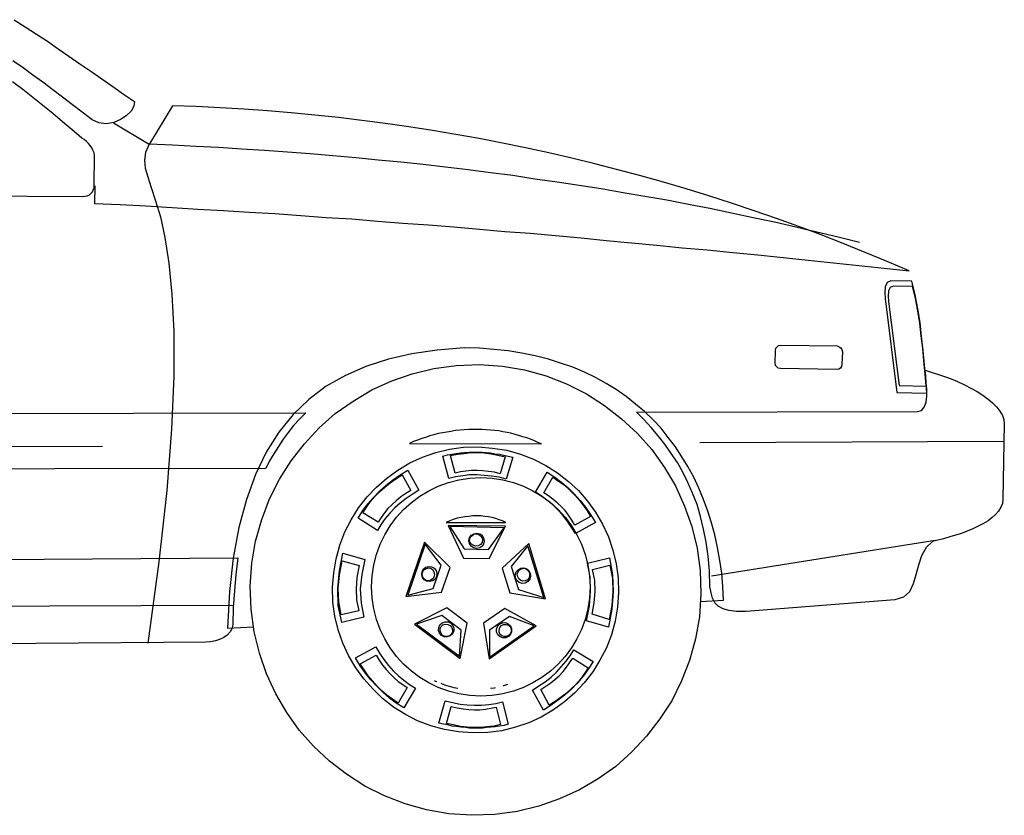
# Model space of a CAD drawing. Extents: x 149 to 250, y -977 to -912.
# Tile 90 of 156: x 236.27 to 237.78, y -963.74 to -962.52. Entities that reach past the tile are written whole.
import ezdxf

# ---------------------------------------------------------------- set-up
doc = ezdxf.new("R2010")
doc.units = 0
doc.header["$MEASUREMENT"] = 0
doc.layers.get('0').update_dxf_attribs({"linetype": 'CONTINUOUS'})

msp = doc.modelspace()

# ---------------------------------------------------------------- linework, layer by layer
at = {"linetype": 'Continuous'}
for points in [[(236.26624, -962.52453), (236.2831, -962.53558), (236.30053, -962.54663), (236.31738, -962.55767), (236.33367, -962.56929), (236.3505, -962.58034), (236.36736, -962.59196), (236.38421, -962.60358), (236.40107, -962.6152), (236.41793, -962.62681), (236.43419, -962.63846), (236.45104, -962.65007)], [(236.45104, -962.65007), (236.4499, -962.65705), (236.44583, -962.6646), (236.43826, -962.67157), (236.42954, -962.67738), (236.41909, -962.68203), (236.40747, -962.68379), (236.39643, -962.68262), (236.38595, -962.67795), (236.37086, -962.66634), (236.35574, -962.65472), (236.34062, -962.6431), (236.32553, -962.63205), (236.31041, -962.62043), (236.29529, -962.60939), (236.2802, -962.59834), (236.26451, -962.58729)], [(234.52222, -962.78431), (236.37086, -962.79535), (236.37493, -962.79478), (236.3784, -962.79419), (236.3819, -962.79304), (236.38421, -962.79071), (236.38655, -962.78838), (236.38771, -962.78547), (236.38886, -962.782), (236.38886, -962.77793), (236.38945, -962.73317), (236.38886, -962.72852), (236.38712, -962.72445), (236.38538, -962.72098), (236.38305, -962.71748), (236.38014, -962.714), (236.37724, -962.7111), (236.37376, -962.70819), (236.37026, -962.70586), (236.35517, -962.69307), (236.34062, -962.68086), (236.32553, -962.66807), (236.31041, -962.65588), (236.29529, -962.64367), (236.2796, -962.63148), (236.26391, -962.61984)], [(236.50916, -962.65646), (236.47371, -962.71457), (236.50916, -962.71631), (236.54461, -962.71807), (236.57949, -962.71981), (236.61494, -962.72214), (236.64982, -962.72445), (236.68527, -962.72678), (236.72012, -962.72969), (236.755, -962.73259), (236.78986, -962.7355), (236.82417, -962.73898), (236.85902, -962.74247), (236.89331, -962.74595), (236.92761, -962.75002), (236.9619, -962.75409), (236.99618, -962.75874), (237.03046, -962.76281), (237.06418, -962.76804), (237.09846, -962.77269), (237.13217, -962.77793), (237.16589, -962.78316), (237.19957, -962.78897), (237.23272, -962.79478), (237.26643, -962.80059), (237.29954, -962.80697), (237.33266, -962.81338), (237.3658, -962.82035), (237.39892, -962.82733), (237.43147, -962.8343), (237.46401, -962.84185), (237.49656, -962.8494), (237.5291, -962.85697), (237.56165, -962.86509)], [(236.4185, -962.68262), (236.47314, -962.71517), (236.4679, -962.72795), (236.46616, -962.73957), (236.46733, -962.75176), (236.4714, -962.76514), (236.47661, -962.7814), (236.48302, -962.80176), (236.49057, -962.82673), (236.49754, -962.85813), (236.50335, -962.89763), (236.50802, -962.94473), (236.51092, -963.00225), (236.51092, -963.07084), (236.50742, -963.15162), (236.50045, -963.24576), (236.48826, -963.35501), (236.4714, -963.47936)], [(236.39002, -962.77909), (236.38945, -962.80583), (236.42897, -962.80757), (236.46849, -962.80988), (236.50859, -962.81221), (236.54811, -962.81454), (236.58704, -962.81685), (236.62656, -962.81918), (236.66608, -962.82152), (236.7056, -962.82442), (236.74453, -962.82733), (236.78405, -962.82964), (236.823, -962.83314), (236.86193, -962.83604), (236.90145, -962.83895), (236.9404, -962.84185), (236.97932, -962.84533), (237.01825, -962.84883), (237.0572, -962.85173), (237.09613, -962.85521), (237.13508, -962.85871), (237.17343, -962.86278), (237.21236, -962.86625), (237.25131, -962.86975), (237.29024, -962.87382), (237.32859, -962.8773), (237.36754, -962.88137), (237.4059, -962.88485), (237.44482, -962.88892), (237.48318, -962.89299), (237.52213, -962.89706), (237.56048, -962.90113), (237.59941, -962.9052), (237.63779, -962.90927)], [(237.64184, -962.92496), (237.60989, -962.92437), (237.60408, -962.92727), (237.60117, -962.93368), (237.60058, -962.94239), (237.60117, -962.9517), (237.61917, -963.09581), (237.6651, -963.09641), (237.66336, -963.07489), (237.6616, -963.05339), (237.65929, -963.03132), (237.65695, -963.00982), (237.65462, -962.9883), (237.65114, -962.96739), (237.64707, -962.94587), (237.64184, -962.92496)], [(237.643, -962.93308), (237.61396, -962.93251), (237.60872, -962.93484), (237.60639, -962.94006), (237.60581, -962.9482), (237.60639, -962.95634), (237.62267, -963.08477), (237.66393, -963.08593), (237.66219, -963.06677), (237.66045, -963.04701), (237.65869, -963.02782), (237.65638, -963.00865), (237.65405, -962.98946), (237.65114, -962.9703), (237.64767, -962.9517), (237.643, -962.93308)], [(237.31794, -963.41572), (237.35359, -963.4137), (237.35242, -963.3928), (237.35069, -963.37244), (237.34778, -963.35268), (237.34428, -963.33292), (237.34023, -963.31375), (237.335, -963.29516), (237.32919, -963.27714), (237.32278, -963.25971), (237.31581, -963.24228), (237.30769, -963.22542), (237.29897, -963.20914), (237.28966, -963.19402), (237.27978, -963.17893), (237.26874, -963.1644), (237.25769, -963.15045), (237.2455, -963.13767), (237.23212, -963.12488), (237.21876, -963.11326), (237.20424, -963.10162), (237.18912, -963.09117), (237.17343, -963.08186), (237.15715, -963.07258), (237.14032, -963.06443), (237.12229, -963.05689), (237.1037, -963.05048), (237.0851, -963.04467), (237.06475, -963.03944), (237.04442, -963.03539), (237.02349, -963.03189), (237.00142, -963.02955), (236.97932, -963.02782), (236.95609, -963.02724), (236.91483, -963.03072), (236.87588, -963.03653), (236.83986, -963.04467), (236.80555, -963.05572), (236.77417, -963.06967), (236.74453, -963.08593), (236.71781, -963.10629), (236.69398, -963.12953), (236.67189, -963.15626), (236.65272, -963.18707), (236.63644, -963.22135), (236.62249, -963.25971), (236.61087, -963.30213), (236.60215, -963.3492), (236.59634, -963.40034), (236.59344, -963.4567)], [(237.44135, -963.02317), (237.52737, -963.02434), (237.53084, -963.02551), (237.53317, -963.02724), (237.53491, -963.02955), (237.53548, -963.03305), (237.53491, -963.05222), (237.53434, -963.05572), (237.53258, -963.05805), (237.53027, -963.05979), (237.52677, -963.06036), (237.44077, -963.05862), (237.43728, -963.05805), (237.43494, -963.05629), (237.4332, -963.05398), (237.43263, -963.05048), (237.4332, -963.03132), (237.4338, -963.02782), (237.43554, -963.02551), (237.43787, -963.02375), (237.44135, -963.02317)], [(236.97932, -963.05281), (237.01477, -963.05515), (237.04849, -963.06096), (237.0816, -963.07024), (237.11298, -963.08246), (237.14322, -963.09755), (237.1711, -963.11557), (237.19726, -963.13591), (237.22167, -963.15857), (237.24376, -963.183), (237.26293, -963.21031), (237.27978, -963.23878), (237.29374, -963.26959), (237.30478, -963.30097), (237.3129, -963.33409), (237.31757, -963.36837), (237.31871, -963.40384), (237.3164, -963.43927), (237.31059, -963.47296), (237.30128, -963.5061), (237.28909, -963.53748), (237.27397, -963.56769), (237.25595, -963.5956), (237.23562, -963.62174), (237.21295, -963.64614), (237.18855, -963.66824), (237.16122, -963.68742), (237.13274, -963.70426), (237.10196, -963.71821), (237.07056, -963.72926), (237.03744, -963.7374), (237.00316, -963.74204), (236.96771, -963.74321), (236.93226, -963.74087), (236.89854, -963.73506), (236.86543, -963.72578), (236.83405, -963.71357), (236.80381, -963.69845), (236.77593, -963.68045), (236.74977, -963.66009), (236.72536, -963.63743), (236.70327, -963.61302), (236.6841, -963.58572), (236.66725, -963.55724), (236.65329, -963.52643), (236.64225, -963.49505), (236.63411, -963.46194), (236.62946, -963.42763), (236.6283, -963.3922), (236.63063, -963.35675), (236.63644, -963.32306), (236.64575, -963.28992), (236.65794, -963.25854), (236.67305, -963.22833), (236.69108, -963.20043), (236.71141, -963.17428), (236.73408, -963.14986), (236.75848, -963.12779), (236.78579, -963.1086), (236.81429, -963.09174), (236.84507, -963.07779), (236.87645, -963.06677), (236.90959, -963.05862), (236.94387, -963.05398), (236.97932, -963.05281)], [(237.21993, -963.12545), (237.65057, -963.12488), (237.65695, -963.12312), (237.66103, -963.11791), (237.66393, -963.11034), (237.6651, -963.10105), (237.6651, -963.0906), (237.66393, -963.08012), (237.66336, -963.07024), (237.66219, -963.06153), (237.67148, -963.06443), (237.68136, -963.06734), (237.69183, -963.07084), (237.70229, -963.07489), (237.71217, -963.07896), (237.72262, -963.08362), (237.7325, -963.08884), (237.74181, -963.09407), (237.75052, -963.09988), (237.75866, -963.10569), (237.76564, -963.1115), (237.77202, -963.11791), (237.77669, -963.12429), (237.78073, -963.13069), (237.78307, -963.13707), (237.78364, -963.14348), (237.78133, -963.25911), (237.78073, -963.26552), (237.77842, -963.27133), (237.77492, -963.27714), (237.77028, -963.28237), (237.76504, -963.28702), (237.75866, -963.29225), (237.75169, -963.29633), (237.74354, -963.3004), (237.7354, -963.30444), (237.72669, -963.30794), (237.71797, -963.31142), (237.70869, -963.31433), (237.69995, -963.31666), (237.69067, -963.31956), (237.68195, -963.3219), (237.67381, -963.32363), (237.66393, -963.33292), (237.65695, -963.34573), (237.65231, -963.36025), (237.64824, -963.37477), (237.64417, -963.38873), (237.63836, -963.40092), (237.62905, -963.40906), (237.61569, -963.41313), (237.38787, -963.43113), (237.37335, -963.43113), (237.36173, -963.42939), (237.35302, -963.42706), (237.34545, -963.42301), (237.34023, -963.41777), (237.33673, -963.4108), (237.33442, -963.40268), (237.33266, -963.3928), (237.33209, -963.36896), (237.32976, -963.3463), (237.32685, -963.3248), (237.32278, -963.30504), (237.31814, -963.28528), (237.3129, -963.26726), (237.30593, -963.24983), (237.29897, -963.23354), (237.29083, -963.21785), (237.28269, -963.20276), (237.27338, -963.18881), (237.26352, -963.17486), (237.25305, -963.16207), (237.2426, -963.14929), (237.23155, -963.13707), (237.21993, -963.12545)], [(234.60067, -963.13069), (236.71315, -963.12662), (236.70386, -963.1365), (236.69455, -963.14638), (236.68641, -963.15683), (236.67886, -963.16731), (236.67132, -963.17833), (236.66434, -963.18938), (236.65794, -963.20043), (236.65213, -963.21204), (234.70645, -963.21495)], [(237.07463, -963.17428), (237.06882, -963.17195), (237.06358, -963.16962), (237.05777, -963.16731), (237.05196, -963.16498), (237.04615, -963.16324), (237.03977, -963.1615), (237.03396, -963.15974), (237.02756, -963.158), (237.02175, -963.15683), (237.01535, -963.15567), (237.00897, -963.15452), (237.00256, -963.15393), (236.99618, -963.15336), (236.98978, -963.15276), (236.9834, -963.15219), (236.97699, -963.15219), (236.97002, -963.15219), (236.96306, -963.15219), (236.95609, -963.15276), (236.94968, -963.15336), (236.94271, -963.15393), (236.93573, -963.1551), (236.92935, -963.15626), (236.92295, -963.15743), (236.91597, -963.15857), (236.90959, -963.16033), (236.90319, -963.16207), (236.8968, -963.1644), (236.891, -963.16614), (236.88459, -963.16845), (236.87821, -963.17078), (236.8724, -963.17369), (237.07463, -963.17428)], [(235.50205, -963.17893), (236.40164, -963.17776)], [(236.97759, -963.17893), (236.99966, -963.18067), (237.02118, -963.18416), (237.04208, -963.18997), (237.06244, -963.19752), (237.08103, -963.2074), (237.09903, -963.21845), (237.11589, -963.23181), (237.13101, -963.24576), (237.14496, -963.26202), (237.15715, -963.27887), (237.1682, -963.29747), (237.17691, -963.31666), (237.18388, -963.33699), (237.18912, -963.35792), (237.19203, -963.37942), (237.1926, -963.40208), (237.19086, -963.42418), (237.18738, -963.44565), (237.18157, -963.46658), (237.174, -963.48691), (237.16412, -963.50551), (237.1531, -963.52353), (237.13972, -963.54038), (237.12577, -963.5555), (237.10951, -963.56943), (237.09265, -963.58164), (237.07406, -963.59269), (237.05487, -963.60141), (237.03454, -963.60838), (237.01361, -963.61362), (236.99211, -963.61652), (236.96944, -963.61709), (236.94735, -963.61536), (236.92585, -963.61186), (236.90495, -963.60605), (236.88459, -963.5985), (236.866, -963.58862), (236.84797, -963.57757), (236.83112, -963.56422), (236.81602, -963.54967), (236.80207, -963.53398), (236.78986, -963.51712), (236.77883, -963.49853), (236.7701, -963.47936), (236.76312, -963.45901), (236.75791, -963.4381), (236.755, -963.41663), (236.75441, -963.39396), (236.75617, -963.37187), (236.75965, -963.35037), (236.76545, -963.32944), (236.773, -963.30911), (236.78288, -963.29052), (236.79393, -963.27249), (236.80731, -963.25564), (236.82183, -963.24052), (236.83752, -963.22657), (236.85438, -963.21438), (236.87297, -963.20333), (236.89216, -963.19462), (236.91249, -963.18764), (236.93342, -963.1824), (236.95492, -963.1795), (236.97759, -963.17893)], [(237.31697, -963.17195), (237.78249, -963.17021)], [(236.92354, -963.19288), (236.93052, -963.19112), (236.9369, -963.18997), (236.94387, -963.18881), (236.95028, -963.18821), (236.95666, -963.18764), (236.96363, -963.18707), (236.97002, -963.18707), (236.97642, -963.18707), (236.9834, -963.18707), (236.98978, -963.18764), (236.99618, -963.18821), (237.00316, -963.18938), (237.01013, -963.18997), (237.01651, -963.19171), (237.02349, -963.19288), (237.03046, -963.19462), (237.02058, -963.22833), (237.00954, -963.22542), (236.99792, -963.22366), (236.98687, -963.22252), (236.97585, -963.22193), (236.96421, -963.22193), (236.95375, -963.22309), (236.94271, -963.22483), (236.93226, -963.22716), (236.92354, -963.19288)], [(236.93516, -963.19228), (236.94561, -963.18997), (236.95609, -963.18881), (236.96597, -963.18764), (236.97642, -963.18764), (236.98687, -963.18821), (236.99735, -963.18938), (237.0078, -963.19171), (237.01885, -963.19402), (237.0113, -963.22019), (237.00256, -963.21785), (236.99328, -963.21669), (236.98456, -963.21554), (236.97585, -963.21495), (236.96711, -963.21495), (236.9584, -963.21612), (236.95028, -963.21728), (236.94214, -963.21902), (236.93516, -963.19228)], [(236.79336, -963.28818), (236.80091, -963.27656), (236.80845, -963.26609), (236.81719, -963.25621), (236.82648, -963.24692), (236.83578, -963.23821), (236.84624, -963.23007), (236.85785, -963.22193), (236.8695, -963.21438), (236.88633, -963.24519), (236.87645, -963.25157), (236.86716, -963.25797), (236.85785, -963.26495), (236.84974, -963.27249), (236.84217, -963.28064), (236.83519, -963.28875), (236.82881, -963.29747), (236.823, -963.30678), (236.79336, -963.28818)], [(236.80091, -963.28004), (236.80671, -963.27076), (236.81252, -963.26261), (236.8195, -963.25447), (236.82648, -963.2475), (236.83462, -963.24052), (236.84276, -963.23414), (236.85147, -963.22773), (236.86076, -963.22193), (236.87414, -963.24576), (236.86657, -963.2504), (236.85902, -963.25564), (236.85205, -963.26145), (236.84566, -963.26726), (236.83926, -963.27307), (236.83405, -963.28004), (236.82881, -963.28702), (236.82417, -963.29399), (236.80091, -963.28004)], [(237.08334, -963.21785), (237.09498, -963.22542), (237.10544, -963.23354), (237.11532, -963.24169), (237.12463, -963.25099), (237.13391, -963.26087), (237.14205, -963.27133), (237.1496, -963.28237), (237.15715, -963.29456), (237.12636, -963.31142), (237.11996, -963.30154), (237.11358, -963.29225), (237.1066, -963.28295), (237.09903, -963.2748), (237.09148, -963.26726), (237.08277, -963.26028), (237.07406, -963.2539), (237.06534, -963.24809), (237.08334, -963.21785)], [(237.09208, -963.22542), (237.10079, -963.23123), (237.10951, -963.23761), (237.11705, -963.24402), (237.12463, -963.25157), (237.13101, -963.25911), (237.13741, -963.26726), (237.14379, -963.27597), (237.1496, -963.28528), (237.12577, -963.29864), (237.12113, -963.29109), (237.11589, -963.28354), (237.11067, -963.27656), (237.10486, -963.27016), (237.09846, -963.26435), (237.09208, -963.25911), (237.0851, -963.2539), (237.07813, -963.24923), (237.09208, -963.22542)], [(237.02001, -963.29456), (237.01477, -963.29225), (237.00954, -963.29052), (237.00432, -963.28875), (236.99908, -963.28702), (236.99328, -963.28585), (236.98747, -963.28528), (236.98166, -963.28468), (236.97585, -963.28468), (236.96944, -963.28468), (236.96306, -963.28528), (236.95723, -963.28585), (236.95142, -963.28702), (236.94504, -963.28818), (236.93923, -963.28992), (236.93399, -963.29225), (236.92818, -963.29456), (237.02001, -963.29456)], [(236.93166, -963.29923), (236.95492, -963.3492), (236.99444, -963.34978), (237.01942, -963.3004), (236.93166, -963.29923)], [(236.93399, -963.30097), (236.95609, -963.33525), (236.99328, -963.33585), (237.01711, -963.30271), (236.93399, -963.30097)], [(236.97525, -963.31085), (236.9799, -963.31202), (236.9834, -963.31433), (236.98573, -963.3184), (236.98687, -963.32306), (236.98573, -963.3277), (236.9834, -963.33118), (236.9799, -963.33351), (236.97525, -963.33468), (236.97061, -963.33351), (236.96654, -963.33118), (236.96421, -963.32711), (236.96306, -963.32247), (236.96421, -963.31782), (236.96711, -963.31433), (236.97061, -963.31202), (236.97525, -963.31085)], [(236.97468, -963.31202), (236.97816, -963.31259), (236.98106, -963.31492), (236.9834, -963.3184), (236.98397, -963.3219), (236.9834, -963.32537), (236.98106, -963.32828), (236.97759, -963.33061), (236.97409, -963.33118), (236.97061, -963.33001), (236.96711, -963.3277), (236.9648, -963.3248), (236.96421, -963.3213), (236.96537, -963.31782), (236.96771, -963.31492), (236.97061, -963.31259), (236.97468, -963.31202)], [(236.86657, -963.40789), (236.92121, -963.40151), (236.93457, -963.36373), (236.89507, -963.3248), (236.86657, -963.40789)], [(236.8695, -963.40615), (236.90842, -963.3957), (236.92064, -963.36025), (236.89621, -963.3277), (236.8695, -963.40615)], [(237.05487, -963.32711), (237.0142, -963.36489), (237.02582, -963.40268), (237.08044, -963.41139), (237.05487, -963.32711)], [(237.0537, -963.33061), (237.02813, -963.36199), (237.03918, -963.39744), (237.07813, -963.40965), (237.0537, -963.33061)], [(237.67788, -963.32247), (237.335, -963.37711)], [(234.90229, -963.36082), (236.60913, -963.34863), (236.60623, -963.3742), (236.60389, -963.39918), (236.60215, -963.42475), (236.60158, -963.45029), (236.60042, -963.4567), (236.59751, -963.46194), (236.59285, -963.46715), (236.58763, -963.47065), (236.58123, -963.47413), (236.57485, -963.47586), (236.56728, -963.47763), (236.5603, -963.4782), (234.80582, -963.49155)], [(236.76836, -963.44798), (236.76312, -963.42184), (236.76255, -963.3957), (236.76488, -963.36896), (236.7701, -963.34166), (236.80381, -963.35154), (236.79917, -963.3742), (236.79683, -963.39627), (236.798, -963.41837), (236.80207, -963.43984), (236.76836, -963.44798)], [(237.17867, -963.34863), (237.18331, -963.37477), (237.18448, -963.40092), (237.18215, -963.42763), (237.17691, -963.45496), (237.14322, -963.44508), (237.14786, -963.42244), (237.1496, -963.39977), (237.14903, -963.37825), (237.14496, -963.35675), (237.17867, -963.34863)], [(236.76779, -963.43634), (236.76372, -963.41603), (236.76312, -963.3957), (236.76488, -963.37477), (236.76895, -963.35327), (236.7951, -963.36082), (236.79162, -963.37884), (236.79045, -963.39627), (236.79102, -963.41313), (236.79452, -963.42996), (236.76779, -963.43634)], [(236.89157, -963.36954), (236.8939, -963.36547), (236.89738, -963.36316), (236.90145, -963.36199), (236.90609, -963.36256), (236.91016, -963.36489), (236.91307, -963.36837), (236.91423, -963.37304), (236.91366, -963.37768), (236.91133, -963.38175), (236.90785, -963.38408), (236.90319, -963.38523), (236.89854, -963.38465), (236.89447, -963.38232), (236.89216, -963.37884), (236.891, -963.3742), (236.89157, -963.36954)], [(236.89216, -963.3713), (236.8939, -963.3678), (236.89738, -963.36547), (236.90088, -963.36432), (236.90435, -963.36489), (236.90726, -963.36663), (236.90959, -963.37013), (236.91076, -963.37361), (236.91016, -963.37711), (236.90842, -963.38058), (236.90495, -963.38292), (236.90145, -963.38408), (236.89797, -963.38349), (236.89447, -963.38175), (236.89273, -963.37825), (236.89157, -963.37477), (236.89216, -963.3713)], [(237.0572, -963.37244), (237.05777, -963.37711), (237.05663, -963.38175), (237.0537, -963.38523), (237.04965, -963.38756), (237.04499, -963.38813), (237.04034, -963.38639), (237.03687, -963.38349), (237.03454, -963.37942), (237.03396, -963.37477), (237.0357, -963.37013), (237.03861, -963.36723), (237.04268, -963.36489), (237.04732, -963.36432), (237.05196, -963.36547), (237.05487, -963.36837), (237.0572, -963.37244)], [(237.05603, -963.37187), (237.05603, -963.37594), (237.05546, -963.37942), (237.05313, -963.38232), (237.04965, -963.38408), (237.04615, -963.38465), (237.04268, -963.38349), (237.03977, -963.38118), (237.03801, -963.37768), (237.03744, -963.37361), (237.03861, -963.37013), (237.04092, -963.36723), (237.04384, -963.36547), (237.04789, -963.36489), (237.05139, -963.36606), (237.0543, -963.36837), (237.05603, -963.37187)], [(237.17924, -963.36025), (237.18331, -963.38058), (237.18388, -963.40092), (237.18215, -963.42184), (237.17808, -963.44332), (237.15193, -963.4352), (237.15541, -963.41777), (237.15658, -963.40034), (237.156, -963.38349), (237.15251, -963.36663), (237.17924, -963.36025)], [(234.77675, -963.42822), (236.60099, -963.42127)], [(236.94968, -963.5032), (236.96073, -963.44913), (236.92935, -963.42534), (236.87995, -963.45029), (236.94968, -963.5032)], [(236.94911, -963.4997), (236.95142, -963.4596), (236.92178, -963.43694), (236.88285, -963.45029), (236.94911, -963.4997)], [(237.06651, -963.4532), (237.01825, -963.42649), (236.98573, -963.44913), (236.99444, -963.50377), (237.06651, -963.4532)], [(237.06301, -963.4532), (237.02523, -963.43868), (236.99501, -963.4596), (236.99501, -963.50086), (237.06301, -963.4532)], [(236.59344, -963.4567), (236.63309, -963.45446)], [(236.92121, -963.46775), (236.9183, -963.46425), (236.91657, -963.46018), (236.91714, -963.45553), (236.91888, -963.45146), (236.92237, -963.44856), (236.92702, -963.44682), (236.93166, -963.44682), (236.93573, -963.44913), (236.93864, -963.45263), (236.9404, -963.4567), (236.9404, -963.46134), (236.93806, -963.46541), (236.93457, -963.46832), (236.92992, -963.47006), (236.92528, -963.47006), (236.92121, -963.46775)], [(236.92295, -963.46775), (236.92064, -963.46484), (236.91947, -963.46077), (236.91947, -963.45727), (236.92064, -963.45379), (236.92354, -963.45146), (236.92702, -963.45029), (236.93109, -963.45089), (236.93457, -963.45263), (236.9369, -963.45553), (236.93806, -963.45901), (236.93806, -963.46251), (236.93633, -963.46598), (236.93342, -963.46832), (236.92992, -963.46948), (236.92645, -963.46948), (236.92295, -963.46775)], [(237.02408, -963.46948), (237.02001, -963.47122), (237.01535, -963.47122), (237.0113, -963.47006), (237.0078, -963.46658), (237.00547, -963.46251), (237.00547, -963.45787), (237.00723, -963.45379), (237.01013, -963.45029), (237.01477, -963.44856), (237.01942, -963.44798), (237.02349, -963.44972), (237.02699, -963.4532), (237.02873, -963.45727), (237.02873, -963.46194), (237.02699, -963.46598), (237.02408, -963.46948)], [(237.02408, -963.46775), (237.02058, -963.46948), (237.01711, -963.46948), (237.01361, -963.46832), (237.0107, -963.46598), (237.00954, -963.46251), (237.00954, -963.45901), (237.0107, -963.45553), (237.01304, -963.45263), (237.01651, -963.45089), (237.02058, -963.45089), (237.02408, -963.45206), (237.02699, -963.45496), (237.02813, -963.45844), (237.02813, -963.46194), (237.02699, -963.46484), (237.02408, -963.46775)], [(236.86366, -963.57874), (236.85205, -963.57119), (236.84159, -963.56362), (236.83171, -963.55491), (236.8224, -963.54562), (236.81312, -963.53574), (236.80498, -963.52527), (236.79683, -963.51422), (236.78929, -963.50203), (236.82067, -963.48517), (236.82648, -963.49505), (236.83288, -963.50434), (236.83986, -963.51365), (236.8474, -963.52179), (236.85554, -963.52934), (236.86366, -963.53631), (236.8724, -963.54269), (236.88169, -963.54853), (236.86366, -963.57874)], [(236.85495, -963.57119), (236.84624, -963.56536), (236.83752, -963.55898), (236.82997, -963.55258), (236.8224, -963.54503), (236.81543, -963.53748), (236.80905, -963.52934), (236.80264, -963.52062), (236.79683, -963.51132), (236.82124, -963.49796), (236.8259, -963.50551), (236.83112, -963.51308), (236.83636, -963.52005), (236.84276, -963.52643), (236.84857, -963.53284), (236.85495, -963.53805), (236.86193, -963.54269), (236.8689, -963.54736), (236.85495, -963.57119)], [(237.15367, -963.50784), (237.14612, -963.51946), (237.13855, -963.52991), (237.12984, -963.54038), (237.12113, -963.54967), (237.11125, -963.55841), (237.10079, -963.56653), (237.08917, -963.57467), (237.07753, -963.58222), (237.06068, -963.55143), (237.07056, -963.54503), (237.07987, -963.53865), (237.08917, -963.53167), (237.09729, -963.5241), (237.10486, -963.51598), (237.11182, -963.50784), (237.11822, -963.49912), (237.12403, -963.48982), (237.15367, -963.50784)], [(237.14612, -963.51712), (237.14032, -963.52586), (237.13448, -963.53458), (237.12753, -963.54212), (237.12055, -963.5491), (237.11298, -963.55607), (237.10486, -963.56246), (237.09556, -963.56886), (237.08625, -963.57467), (237.07346, -963.55027), (237.08103, -963.54562), (237.08858, -963.54038), (237.09498, -963.53515), (237.10137, -963.52934), (237.10777, -963.52296), (237.11298, -963.51655), (237.11765, -963.50958), (237.12229, -963.5026), (237.14612, -963.51712)], [(236.91423, -963.53865), (236.9119, -963.53805), (236.91076, -963.53748), (236.91076, -963.53748)], [(236.92004, -963.54096), (236.92585, -963.54329), (236.9404, -963.54736), (236.94621, -963.54853), (236.94621, -963.54853)], [(237.02232, -963.54269), (237.01651, -963.54503), (237.01594, -963.54503), (237.01594, -963.54503)], [(237.00373, -963.54793), (237.00199, -963.54853), (236.99618, -963.5491), (236.99618, -963.5491)], [(237.02349, -963.60374), (237.01711, -963.60548), (237.01013, -963.60664), (237.00373, -963.60779), (236.99735, -963.60838), (236.99037, -963.60895), (236.98397, -963.60955), (236.97759, -963.60955), (236.97118, -963.60955), (236.96421, -963.60955), (236.95783, -963.60895), (236.95142, -963.60838), (236.94445, -963.60721), (236.93747, -963.60664), (236.93109, -963.60488), (236.92411, -963.60374), (236.91714, -963.60198), (236.92702, -963.56769), (236.93806, -963.5706), (236.94968, -963.57293), (236.96073, -963.5741), (236.97178, -963.57467), (236.9828, -963.57467), (236.99385, -963.5735), (237.00432, -963.57176), (237.01477, -963.56943), (237.02349, -963.60374)], [(237.01187, -963.60431), (237.00142, -963.60664), (236.99094, -963.60779), (236.98106, -963.60895), (236.97061, -963.60895), (236.96073, -963.60838), (236.95028, -963.60721), (236.9398, -963.60488), (236.92876, -963.60257), (236.93633, -963.57641), (236.94504, -963.57874), (236.95433, -963.57991), (236.96306, -963.58107), (236.97178, -963.58164), (236.9799, -963.58164), (236.98863, -963.58048), (236.99675, -963.57931), (237.00489, -963.57757), (237.01187, -963.60431)]]:
    msp.add_lwpolyline(points, dxfattribs=at)
msp.add_circle((236.98156, -963.39327), 0.16743)
msp.add_arc((236.42229, -965.68987), 3.03465, 66.3881, 88.35963)

doc.saveas('drawing.dxf')
